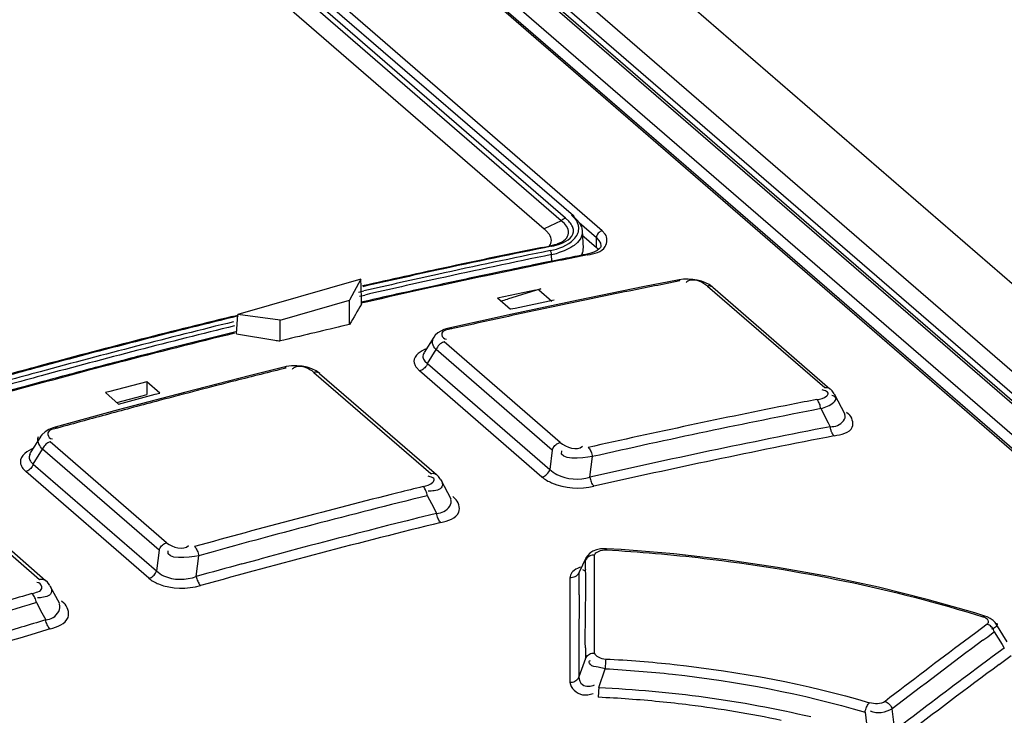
# Model space of a CAD drawing. Header units: inches. Extents: x 0 to 117, y 0 to 83.
# Tile 47 of 62: x 98.26 to 98.887, y 28.891 to 29.334. Entities that reach past the tile are written whole.
import ezdxf

# ---------------------------------------------------------------- set-up
doc = ezdxf.new("R2010")
doc.units = ezdxf.units.IN
doc.header["$LTSCALE"] = 6.431102
doc.header["$MEASUREMENT"] = 0
doc.layers.get('0').update_dxf_attribs({"linetype": 'CONTINUOUS'})

msp = doc.modelspace()

# ---------------------------------------------------------------- linework, layer by layer
at = {"color": 7, "linetype": 'CONTINUOUS'}
for p, q in [((98.31827, 29.66212), (101.93636, 26.52876)), ((98.24459, 29.6561), (99.54848, 28.5269)), ((99.52027, 28.54446), (98.24734, 29.64685)), ((99.52354, 28.54366), (98.2506, 29.64606)), ((99.49741, 28.54452), (98.23219, 29.64024)), ((98.28066, 29.63885), (99.55891, 28.53185)), ((98.2308, 29.63155), (99.48375, 28.54646)), ((98.23299, 29.63103), (99.48594, 28.54594)), ((98.6307, 29.1992), (98.27834, 29.50436)), ((98.28073, 29.49525), (98.61227, 29.20885)), ((98.60459, 29.20552), (98.27257, 29.49305)), ((98.60731, 29.20729), (98.27529, 29.49482)), ((98.27005, 29.48077), (98.59368, 29.2005)), ((98.60934, 29.2053), (98.60731, 29.20729)), ((98.61256, 29.20773), (98.61114, 29.2091)), ((98.60459, 29.20552), (98.59368, 29.2005)), ((98.60654, 29.20379), (98.60459, 29.20551)), ((98.60798, 29.20204), (98.60654, 29.20379)), ((98.60888, 29.20031), (98.60798, 29.20204)), ((98.62697, 29.19473), (98.61588, 29.20433)), ((98.6176, 29.20092), (98.61793, 29.199)), ((98.59505, 29.19922), (98.59368, 29.2005)), ((98.59706, 29.19677), (98.59505, 29.19922)), ((98.60924, 29.19866), (98.60888, 29.20031)), ((98.61767, 29.19665), (98.62697, 29.1886)), ((98.61792, 29.19906), (98.61852, 29.18806)), ((98.62696, 29.19473), (98.62856, 29.19306)), ((98.62697, 29.1886), (98.62697, 29.19473)), ((98.63258, 29.19709), (98.6307, 29.1992)), ((98.59237, 29.18858), (98.59691, 29.18949)), ((98.60245, 29.19101), (98.60404, 29.19167)), ((98.61497, 29.19182), (98.6127, 29.18984)), ((98.61661, 29.19396), (98.61497, 29.19182)), ((98.62697, 29.1886), (98.62826, 29.18729)), ((98.62856, 29.19306), (98.62953, 29.19134)), ((98.62953, 29.19134), (98.62987, 29.1896)), ((98.62987, 29.1896), (98.62987, 29.18957)), ((98.59858, 29.17966), (98.59834, 29.18402)), ((98.60647, 29.18644), (98.60261, 29.18509)), ((98.62024, 29.18417), (98.62026, 29.18417)), ((98.62272, 29.18477), (98.62026, 29.18418)), ((98.5951, 29.17912), (98.58699, 29.17747)), ((98.59895, 29.1799), (98.5951, 29.17912)), ((98.60621, 29.18137), (98.59895, 29.1799)), ((98.56739, 29.17341), (98.56079, 29.17203)), ((98.47709, 29.16847), (98.39867, 29.14583)), ((98.47709, 29.16847), (98.46988, 29.15502)), ((98.47716, 29.16369), (98.47709, 29.16847)), ((98.4774, 29.15519), (98.47716, 29.16369)), ((98.52451, 29.16425), (98.5145, 29.16206)), ((98.52732, 29.16487), (98.52451, 29.16425)), ((98.65748, 29.16365), (98.61543, 29.15509)), ((98.67856, 29.1678), (98.65748, 29.16365)), ((98.69387, 29.16702), (98.69114, 29.16772)), ((98.69766, 29.16399), (98.77225, 29.09939)), ((98.70104, 29.16323), (98.77563, 29.09863)), ((98.47561, 29.16015), (98.4789, 29.16091)), ((98.47621, 29.15755), (98.47951, 29.1583)), ((98.56396, 29.15647), (98.58813, 29.1615)), ((98.59168, 29.16222), (98.57036, 29.15576)), ((98.59865, 29.15418), (98.59026, 29.16145)), ((98.42556, 29.14223), (98.46988, 29.15502)), ((98.46988, 29.13952), (98.46988, 29.15502)), ((98.48036, 29.15442), (98.47713, 29.15368)), ((98.48041, 29.15381), (98.47727, 29.1531)), ((98.56396, 29.15647), (98.57235, 29.1492)), ((98.61543, 29.15509), (98.57334, 29.14615)), ((98.60007, 29.15495), (98.57528, 29.14982)), ((98.39504, 29.14457), (98.39879, 29.14548)), ((98.39892, 29.14496), (98.39517, 29.14405)), ((98.39776, 29.13354), (98.39867, 29.14583)), ((98.42556, 29.14223), (98.39867, 29.14583)), ((98.57334, 29.14615), (98.53305, 29.13724)), ((98.57528, 29.14982), (98.57235, 29.1492)), ((98.42556, 29.12903), (98.42556, 29.14223)), ((98.46988, 29.13952), (98.46496, 29.13838)), ((98.39776, 29.13354), (98.42234, 29.12958)), ((98.52438, 29.13269), (98.52337, 29.13135)), ((98.52346, 29.13148), (98.51727, 29.12166)), ((98.60394, 29.06443), (98.53007, 29.1284)), ((98.53037, 29.1305), (98.53163, 29.13016)), ((98.33469, 29.11906), (98.33266, 29.11854)), ((98.3366, 29.11955), (98.33469, 29.11906)), ((98.34281, 29.12115), (98.3366, 29.11955)), ((98.51943, 29.11479), (98.52495, 29.12357)), ((98.59882, 29.05959), (98.52495, 29.12357)), ((98.3163, 29.11362), (98.30395, 29.11037)), ((98.31603, 29.11421), (98.31003, 29.11263)), ((98.32268, 29.11529), (98.3163, 29.11362)), ((98.44281, 29.11231), (98.43959, 29.11295)), ((98.51781, 29.11619), (98.51943, 29.11479)), ((98.51943, 29.11479), (98.5974, 29.04726)), ((98.31003, 29.11263), (98.30799, 29.1121)), ((98.40681, 29.10712), (98.36471, 29.09633)), ((98.42788, 29.11238), (98.40681, 29.10712)), ((98.44712, 29.10906), (98.52149, 29.04466)), ((98.45076, 29.10835), (98.52513, 29.04395)), ((98.51243, 29.11206), (98.51432, 29.10996)), ((98.5923, 29.04243), (98.51432, 29.10996)), ((98.27461, 29.10318), (98.26238, 29.09985)), ((98.34068, 29.10309), (98.31732, 29.09692)), ((98.34068, 29.10309), (98.34068, 29.0949)), ((98.34908, 29.09582), (98.34068, 29.10309)), ((98.31732, 29.09692), (98.31439, 29.09618)), ((98.31439, 29.09618), (98.32279, 29.08891)), ((98.3217, 29.08985), (98.33776, 29.09419)), ((98.36471, 29.09633), (98.32259, 29.08517)), ((98.32279, 29.08891), (98.34615, 29.09509)), ((98.33776, 29.09419), (98.34068, 29.0949)), ((98.34615, 29.09509), (98.34908, 29.09582)), ((98.77195, 29.0975), (98.77075, 29.09786)), ((98.77826, 29.09546), (98.7851, 29.08255)), ((98.32259, 29.08517), (98.28234, 29.07416)), ((98.76974, 29.08597), (98.77452, 29.07694)), ((98.78619, 29.08381), (98.78751, 29.08267)), ((98.77452, 29.07694), (98.77583, 29.07446)), ((98.27299, 29.06812), (98.26658, 29.05783)), ((98.27143, 29.06701), (98.27191, 29.06823)), ((98.35338, 29.00064), (98.27925, 29.06484)), ((98.27955, 29.067), (98.2808, 29.06669)), ((98.26643, 29.0576), (98.26626, 29.0573)), ((98.26852, 29.05064), (98.2744, 29.06007)), ((98.34853, 28.99587), (98.2744, 29.06007)), ((98.59882, 29.05959), (98.5974, 29.04726)), ((98.26704, 29.05203), (98.26852, 29.05064)), ((98.26852, 29.05064), (98.34696, 28.98271)), ((98.62285, 29.04236), (98.62436, 29.05542)), ((98.26177, 29.04793), (98.26368, 29.04588)), ((98.34213, 28.97795), (98.26368, 29.04588)), ((98.19827, 29.04146), (98.2724, 28.97726)), ((98.20218, 29.04082), (98.27631, 28.97662)), ((98.52118, 29.04262), (98.51996, 29.04295)), ((98.52786, 29.0406), (98.53426, 29.02857)), ((98.52181, 29.03347), (98.51996, 29.03338)), ((98.51927, 29.03057), (98.5234, 29.0228)), ((98.53443, 29.02824), (98.53442, 29.02826)), ((98.53551, 29.03002), (98.53688, 29.02883)), ((98.52526, 29.0193), (98.51275, 29.0162)), ((98.5234, 29.0228), (98.52526, 29.0193)), ((98.34853, 28.99587), (98.34696, 28.98271)), ((98.63341, 28.99678), (98.63337, 28.99607)), ((98.64271, 28.99622), (98.63341, 28.99678)), ((98.37227, 28.97913), (98.37384, 28.99237)), ((98.4013, 28.98713), (98.41264, 28.9902)), ((98.61589, 28.98168), (98.62057, 28.99131)), ((98.61999, 28.98936), (98.62044, 28.99122)), ((98.62051, 28.99119), (98.62059, 28.99136)), ((98.62579, 28.99119), (98.6258, 28.99277)), ((98.62579, 28.98587), (98.62579, 28.99119)), ((98.61813, 28.98357), (98.61936, 28.98293)), ((98.62578, 28.9582), (98.62579, 28.98587)), ((98.27209, 28.97506), (98.27085, 28.97535)), ((98.27755, 28.9754), (98.27631, 28.97662)), ((98.61046, 28.98001), (98.61008, 28.97826)), ((98.61008, 28.97826), (98.61013, 28.91177)), ((98.27905, 28.97326), (98.28511, 28.96189)), ((98.27048, 28.96253), (98.27399, 28.95595)), ((98.27301, 28.96559), (98.27117, 28.96544)), ((98.28654, 28.96354), (98.28796, 28.96231)), ((98.61608, 28.96736), (98.61575, 28.93704)), ((98.86792, 28.9559), (98.8376, 28.96452)), ((98.28528, 28.96158), (98.28527, 28.96159)), ((98.62578, 28.93736), (98.62578, 28.9582)), ((98.27399, 28.95595), (98.27639, 28.95145)), ((98.87429, 28.95395), (98.86792, 28.9559)), ((98.87577, 28.94871), (98.86855, 28.94335)), ((98.87965, 28.94608), (98.87852, 28.94562)), ((98.87855, 28.94268), (98.88022, 28.94392)), ((98.88022, 28.94392), (98.88527, 28.93574)), ((98.88837, 28.93751), (98.88114, 28.94922)), ((98.62577, 28.9304), (98.62578, 28.93736)), ((98.86855, 28.94335), (98.86132, 28.93797)), ((98.873, 28.93856), (98.87601, 28.94079)), ((98.87601, 28.94079), (98.87855, 28.94268)), ((98.8866, 28.93359), (98.87887, 28.92789)), ((98.88527, 28.93574), (98.8866, 28.93359)), ((98.62003, 28.92699), (98.61587, 28.91516)), ((98.62256, 28.92534), (98.62323, 28.92564)), ((98.87601, 28.92577), (98.87114, 28.92216)), ((98.87887, 28.92789), (98.87601, 28.92577)), ((98.88333, 28.9231), (98.89104, 28.9288)), ((98.6325, 28.92038), (98.62813, 28.92135)), ((98.62842, 28.90841), (98.6325, 28.92038)), ((98.63259, 28.92205), (98.6325, 28.92038)), ((98.63268, 28.92364), (98.63259, 28.92205)), ((98.87114, 28.92216), (98.86341, 28.9164)), ((98.62832, 28.90601), (98.62824, 28.90453)), ((98.62842, 28.90841), (98.62832, 28.90601)), ((98.81702, 28.88124), (98.8152, 28.89477)), ((98.79795, 28.8928), (98.79951, 28.88032))]:
    msp.add_line(p, q, dxfattribs=at)
for points in [[(98.60459, 29.20552), (98.60491, 29.2059), (98.60525, 29.20622), (98.60557, 29.20649), (98.60587, 29.20669), (98.60614, 29.20685), (98.60642, 29.20699), (98.60672, 29.20712), (98.60701, 29.20721), (98.60731, 29.20729)], [(98.61114, 29.2091), (98.6114, 29.20913), (98.61165, 29.20912), (98.61189, 29.20907), (98.61211, 29.20897), (98.6123, 29.20883), (98.61246, 29.20865), (98.61258, 29.20843), (98.61265, 29.20818), (98.61269, 29.20791)], [(98.59691, 29.18949), (98.59705, 29.18959), (98.5972, 29.18966), (98.59736, 29.18969), (98.59752, 29.1897), (98.59769, 29.18968), (98.59786, 29.18963), (98.59804, 29.18955), (98.59821, 29.18944), (98.59838, 29.18931)], [(98.62987, 29.18957), (98.62977, 29.18906), (98.62946, 29.1885), (98.62873, 29.1877), (98.62733, 29.18668), (98.62529, 29.18566), (98.62272, 29.18477)], [(98.59834, 29.18402), (98.59835, 29.18432), (98.59833, 29.18464), (98.59828, 29.18496), (98.5982, 29.18528), (98.59811, 29.18559), (98.59798, 29.18588), (98.59783, 29.18615), (98.59767, 29.18638), (98.5975, 29.18656)], [(98.68246, 29.1683), (98.6797, 29.168), (98.67857, 29.1678)], [(98.68017, 29.16723), (98.67977, 29.16753), (98.67937, 29.16772), (98.67897, 29.16782), (98.67857, 29.1678)], [(98.69114, 29.16772), (98.68824, 29.16817), (98.68531, 29.16836), (98.68246, 29.1683)], [(98.70104, 29.16322), (98.70058, 29.16361), (98.69864, 29.16494), (98.69638, 29.16609), (98.69387, 29.16702)], [(98.70104, 29.16323), (98.70099, 29.16326), (98.70055, 29.16358), (98.70005, 29.16382), (98.6995, 29.16399), (98.69892, 29.16407), (98.6983, 29.16408), (98.69766, 29.16399)], [(98.53306, 29.13724), (98.53217, 29.13703), (98.52991, 29.1363), (98.52783, 29.13535), (98.52598, 29.13416), (98.52438, 29.13269)], [(98.53306, 29.13724), (98.53345, 29.13727), (98.53385, 29.13718), (98.53426, 29.13698), (98.53467, 29.13668)], [(98.53007, 29.1284), (98.52952, 29.12824), (98.52892, 29.12801), (98.52827, 29.12767), (98.52758, 29.1272), (98.52689, 29.12661), (98.52627, 29.12593), (98.52573, 29.12519), (98.52529, 29.1244), (98.52495, 29.12357)], [(98.43285, 29.11317), (98.42954, 29.11274), (98.42788, 29.11238)], [(98.43959, 29.11295), (98.43624, 29.11324), (98.43285, 29.11317)], [(98.51943, 29.11479), (98.51912, 29.11403), (98.51873, 29.1133), (98.51826, 29.11261), (98.51772, 29.11198), (98.51713, 29.11142), (98.51648, 29.11093), (98.51578, 29.11051), (98.51506, 29.11019), (98.51432, 29.10996)], [(98.42951, 29.11182), (98.42912, 29.11211), (98.42872, 29.11231), (98.42833, 29.11241), (98.42797, 29.1124), (98.42788, 29.11238)], [(98.4508, 29.10832), (98.4485, 29.10998), (98.4458, 29.11132), (98.44281, 29.11231)], [(98.45076, 29.10836), (98.45066, 29.10844), (98.45018, 29.10876), (98.44965, 29.109), (98.44907, 29.10915), (98.44845, 29.10921), (98.44779, 29.10918), (98.44712, 29.10906)], [(98.77225, 29.09939), (98.77268, 29.09946), (98.77316, 29.09949), (98.7737, 29.09946), (98.77428, 29.09934), (98.77489, 29.09911), (98.77543, 29.09879), (98.77563, 29.09863)], [(98.77833, 29.09532), (98.77791, 29.09604), (98.77699, 29.09727), (98.77589, 29.09839), (98.77563, 29.09863)], [(98.76974, 29.08597), (98.76964, 29.08674), (98.76948, 29.08752), (98.76928, 29.08829), (98.76903, 29.08901), (98.76875, 29.08968), (98.76843, 29.09032), (98.76806, 29.0909), (98.76767, 29.0914), (98.76727, 29.0918)], [(98.28233, 29.07415), (98.28114, 29.07379), (98.27838, 29.07267), (98.27596, 29.07121), (98.27394, 29.06936), (98.27298, 29.0681)], [(98.28234, 29.07415), (98.28242, 29.07417), (98.28277, 29.07419), (98.28316, 29.0741), (98.28357, 29.0739), (98.28398, 29.07359)], [(98.77695, 29.07047), (98.77676, 29.07086), (98.77659, 29.07127), (98.77643, 29.0717), (98.77629, 29.07214), (98.77616, 29.0726), (98.77605, 29.07306), (98.77596, 29.07353), (98.77589, 29.074), (98.77583, 29.07447)], [(98.77829, 29.06863), (98.77813, 29.06877), (98.77797, 29.06894), (98.77781, 29.06912), (98.77766, 29.06931), (98.77751, 29.06952), (98.77736, 29.06974), (98.77722, 29.06997), (98.77708, 29.07021), (98.77695, 29.07047)], [(98.27925, 29.06484), (98.27854, 29.06459), (98.27785, 29.06425), (98.27719, 29.06383), (98.27657, 29.06334), (98.27601, 29.06278), (98.2755, 29.06217), (98.27506, 29.06151), (98.27468, 29.0608), (98.2744, 29.06007)], [(98.59882, 29.05959), (98.59913, 29.06036), (98.59952, 29.06109), (98.59999, 29.06178), (98.60053, 29.06241), (98.60113, 29.06297), (98.60178, 29.06347), (98.60248, 29.06388), (98.6032, 29.06421), (98.60394, 29.06443)], [(98.62178, 29.06124), (98.62217, 29.06085), (98.62256, 29.06037), (98.62292, 29.05981), (98.62325, 29.0592), (98.62355, 29.05853), (98.62382, 29.05781), (98.62405, 29.05703), (98.62423, 29.05622), (98.62436, 29.05542)], [(98.26852, 29.05064), (98.26823, 29.04991), (98.26786, 29.04921), (98.26742, 29.04854), (98.26691, 29.04793), (98.26635, 29.04738), (98.26573, 29.04689), (98.26508, 29.04647), (98.26439, 29.04613), (98.26368, 29.04588)], [(98.52149, 29.04466), (98.52216, 29.04478), (98.52282, 29.04481), (98.52344, 29.04474), (98.52402, 29.04459), (98.52455, 29.04435), (98.52503, 29.04403), (98.52513, 29.04395)], [(98.52785, 29.04062), (98.52735, 29.04147), (98.52641, 29.04268), (98.5253, 29.0438), (98.52513, 29.04395)], [(98.5923, 29.04243), (98.59284, 29.04259), (98.59344, 29.04283), (98.59408, 29.04316), (98.59477, 29.04363), (98.59546, 29.04422), (98.59609, 29.0449), (98.59662, 29.04564), (98.59707, 29.04643), (98.5974, 29.04726)], [(98.62284, 29.04236), (98.62297, 29.04156), (98.62314, 29.04078), (98.62337, 29.04001), (98.62363, 29.03929), (98.62393, 29.03861), (98.62426, 29.03799), (98.62462, 29.03743), (98.62501, 29.03694), (98.62541, 29.03654)], [(98.51815, 29.03426), (98.51781, 29.03489), (98.51743, 29.03547), (98.51704, 29.03597), (98.51663, 29.03637)], [(98.51927, 29.03057), (98.51914, 29.03133), (98.51895, 29.03211), (98.51872, 29.03287), (98.51845, 29.03359), (98.51815, 29.03426)], [(98.5279, 29.0135), (98.52749, 29.0139), (98.5271, 29.01438), (98.52674, 29.01495), (98.5264, 29.01557), (98.52609, 29.01624), (98.52582, 29.01696), (98.52559, 29.01773), (98.5254, 29.01851), (98.52526, 29.0193)], [(98.34853, 28.99587), (98.34882, 28.9966), (98.34919, 28.99731), (98.34963, 28.99797), (98.35014, 28.99859), (98.35071, 28.99914), (98.35132, 28.99963), (98.35198, 29.00005), (98.35267, 29.00039), (98.35338, 29.00064)], [(98.3711, 28.99814), (98.37149, 28.99776), (98.37188, 28.99728), (98.37226, 28.99673), (98.37261, 28.99611), (98.37292, 28.99545), (98.37321, 28.99473), (98.37347, 28.99396), (98.37368, 28.99316), (98.37384, 28.99237)], [(98.63341, 28.99678), (98.63219, 28.99682), (98.62952, 28.99665), (98.62697, 28.99611), (98.62464, 28.99519), (98.62269, 28.9939), (98.62119, 28.9923), (98.62051, 28.99119)], [(98.8376, 28.96452), (98.80646, 28.97224), (98.77464, 28.97904), (98.74224, 28.98487), (98.70937, 28.9897), (98.67616, 28.99349), (98.64271, 28.99622)], [(98.6258, 28.99277), (98.62499, 28.99275), (98.62417, 28.99263), (98.62338, 28.99242), (98.62264, 28.99211), (98.62197, 28.99172), (98.62135, 28.99125), (98.62079, 28.99068), (98.62033, 28.99004), (98.61999, 28.98936)], [(98.34213, 28.97795), (98.34283, 28.97819), (98.34352, 28.97853), (98.34418, 28.97895), (98.34479, 28.97944), (98.34535, 28.98), (98.34586, 28.98061), (98.34631, 28.98127), (98.34668, 28.98198), (98.34696, 28.98271)], [(98.61588, 28.98168), (98.61556, 28.98103), (98.61512, 28.98041), (98.61459, 28.97985), (98.61399, 28.97937), (98.61332, 28.97897), (98.61258, 28.97865)], [(98.2724, 28.97726), (98.27311, 28.97742), (98.2738, 28.97748), (98.27446, 28.97744), (98.27507, 28.9773), (98.27563, 28.97708), (98.27614, 28.97676), (98.27631, 28.97662)], [(98.27903, 28.97328), (98.27864, 28.97396), (98.27755, 28.9754)], [(98.37227, 28.97913), (98.37242, 28.97835), (98.37262, 28.97759), (98.37287, 28.97684), (98.37315, 28.97612), (98.37346, 28.97545), (98.37381, 28.97483), (98.37419, 28.97426), (98.37459, 28.97376), (98.37501, 28.97335)], [(98.61258, 28.97865), (98.61177, 28.97842), (98.61093, 28.97829), (98.61008, 28.97826)], [(98.26887, 28.96681), (98.26848, 28.96738), (98.26808, 28.96788), (98.26767, 28.96828)], [(98.27048, 28.96253), (98.27031, 28.96328), (98.2701, 28.96405), (98.26984, 28.96481), (98.26955, 28.96552), (98.26923, 28.96618), (98.26887, 28.96681)], [(98.2792, 28.94569), (98.27879, 28.94609), (98.2784, 28.94658), (98.27802, 28.94713), (98.27766, 28.94775), (98.27734, 28.94842), (98.27704, 28.94914), (98.27678, 28.94989), (98.27656, 28.95067), (98.27639, 28.95145)], [(98.87297, 28.95353), (98.87331, 28.95377), (98.87365, 28.95393), (98.87396, 28.95399), (98.87425, 28.95396), (98.87429, 28.95395)], [(98.88114, 28.94922), (98.88081, 28.94972), (98.87946, 28.9512), (98.8777, 28.95247), (98.8756, 28.95349), (98.8743, 28.95395)], [(98.88022, 28.94392), (98.87998, 28.94461), (98.87966, 28.9453), (98.87927, 28.94597), (98.87881, 28.94657), (98.8783, 28.94713), (98.87774, 28.94763), (98.87711, 28.94807), (98.87645, 28.94844), (98.87577, 28.94871)], [(98.62002, 28.927), (98.62035, 28.92764), (98.62078, 28.92825), (98.62131, 28.9288), (98.6219, 28.92928), (98.62256, 28.92968), (98.62329, 28.93), (98.62409, 28.93023), (98.62493, 28.93037), (98.62577, 28.9304)], [(98.63289, 28.92657), (98.63285, 28.92615), (98.63281, 28.92562), (98.63277, 28.92501), (98.63268, 28.92364)], [(98.61013, 28.91177), (98.61093, 28.91179), (98.61174, 28.91192), (98.61252, 28.91214), (98.61325, 28.91244), (98.61391, 28.91283), (98.61452, 28.9133), (98.61507, 28.91386), (98.61552, 28.91449), (98.61587, 28.91516)], [(98.62824, 28.90453), (98.62817, 28.90322), (98.62814, 28.90267), (98.62811, 28.90221)], [(98.79795, 28.8928), (98.79813, 28.8936), (98.79836, 28.89441), (98.79863, 28.89521), (98.79894, 28.89595), (98.79927, 28.89664), (98.79962, 28.89727), (98.8, 28.89785), (98.80038, 28.89834), (98.80076, 28.89872)], [(98.81067, 28.89955), (98.81133, 28.8993), (98.81198, 28.89895), (98.8126, 28.89853), (98.81318, 28.89804), (98.8137, 28.89749), (98.81418, 28.89688), (98.8146, 28.89621), (98.81494, 28.89549), (98.8152, 28.89477)]]:
    msp.add_lwpolyline(points, dxfattribs=at)
for centre, radius, start, end in [((98.59839, 29.19129), 0.02192, 44.35561, 49.29979), ((99.59147, 24.24798), 5.04061, 101.43228, 102.21199), ((99.59284, 24.24824), 5.04015, 101.37948, 102.22789), ((99.62834, 24.13475), 5.15592, 101.53309, 102.34738), ((99.63218, 24.11992), 5.16855, 101.53838, 102.35402), ((98.58812, 29.23379), 0.05081, 281.6064, 286.57356), ((99.59203, 24.27703), 5.00186, 101.19049, 101.37831), ((99.58971, 24.28373), 4.99541, 101.1905, 101.3546), ((99.59649, 24.25034), 5.02948, 101.57887, 101.80695), ((99.59536, 24.26066), 5.01856, 101.566, 101.75355), ((99.59369, 24.2688), 5.01026, 101.37831, 101.566), ((99.60473, 24.18682), 5.10319, 102.44828, 102.75373), ((99.60463, 24.1936), 5.09605, 102.22732, 102.76936), ((99.64117, 24.07587), 5.21617, 102.34682, 102.87476), ((99.60453, 24.21635), 5.06381, 101.93942, 102.82597), ((99.60006, 24.20797), 5.08153, 102.21125, 102.44823), ((99.60286, 24.22008), 5.06041, 101.88371, 102.27126), ((99.59952, 24.24069), 5.03896, 101.75363, 101.94096), ((99.64435, 24.06413), 5.22566, 102.35348, 102.87991), ((99.632, 24.27844), 4.9806, 101.20712, 101.3966), ((99.62023, 24.33786), 4.92002, 101.01547, 101.20712), ((98.6871, 29.16344), 0.00419, 126.85668, 137.83474), ((99.61202, 24.17821), 5.10326, 102.41919, 102.81193), ((98.48846, 29.661), 0.50935, 281.28376, 281.6914), ((99.64762, 24.20103), 5.05957, 101.39673, 101.95738), ((104.12658, 25.87783), 6.5297, 149.901361, 150.03195), ((98.31472, 29.15194), 0.16271, 0.04152, 1.14609), ((98.40099, 29.71492), 0.58426, 286.42489, 286.85174), ((99.64951, 24.19206), 5.06873, 101.95732, 102.33129), ((99.63741, 24.05024), 5.24363, 103.70531, 105.09392), ((99.63939, 24.04787), 5.24586, 103.72015, 105.10808), ((99.67933, 23.91701), 5.37956, 103.80276, 105.15576), ((99.68047, 23.91382), 5.38024, 103.8063, 105.15863), ((99.63645, 24.11413), 5.15902, 103.12503, 103.57476), ((99.67383, 24.08154), 5.1819, 102.51617, 102.6995), ((99.66263, 24.132), 5.13021, 102.33117, 102.51617), ((99.63333, 24.091), 5.19243, 103.78016, 104.62047), ((99.63804, 24.06842), 5.2161, 103.75845, 104.3777), ((98.46256, 29.35336), 0.22736, 259.81066, 260.63443), ((99.65668, 23.97804), 5.31836, 105.09185, 105.57377), ((99.64788, 24.02995), 5.25581, 104.49175, 104.67907), ((99.6587, 23.97562), 5.32065, 105.10601, 105.58858), ((99.6538, 24.01048), 5.2755, 104.82523, 105.65669), ((99.70022, 23.83909), 5.46023, 105.15359, 105.60586), ((99.70103, 23.83718), 5.45959, 105.15654, 105.60581), ((99.6556, 24.00065), 5.28611, 104.76969, 105.14415), ((99.6844, 24.04032), 5.22445, 104.08088, 104.26373), ((99.67559, 24.07543), 5.18826, 103.89692, 104.08088), ((98.43686, 29.10789), 0.00471, 129.12659, 139.35629), ((99.69763, 23.98836), 5.27807, 104.26401, 104.80797), ((99.66559, 23.96386), 5.32423, 105.28095, 105.56832), ((99.70433, 23.96296), 5.30433, 104.80776, 105.16944), ((99.7351, 24.12313), 5.06206, 101.20888, 102.70531), ((99.73922, 24.10159), 5.08398, 101.02186, 101.20732), ((99.71221, 23.93384), 5.3345, 105.16934, 105.3494), ((99.73818, 24.11652), 5.06294, 101.02753, 102.70877), ((99.71825, 23.91184), 5.35732, 105.3494, 105.52885), ((99.73522, 24.12226), 5.04428, 100.96407, 102.73972), ((99.73744, 24.11817), 5.04252, 100.96525, 102.74026), ((99.7884, 23.89854), 5.29288, 104.08334, 105.53188), ((99.78176, 23.92411), 5.26647, 103.89978, 104.08097), ((99.79007, 23.89708), 5.28844, 103.90409, 105.53319), ((99.78913, 23.89942), 5.2673, 103.85385, 105.57335), ((99.78364, 23.91619), 5.25597, 103.99274, 105.12031), ((97.58623, 28.96593), 1.03403, 1.09455, 1.29821), ((99.80166, 23.84925), 5.3253, 105.24602, 105.57006), ((97.55448, 28.95956), 1.06164, 0.81074, 1.19341), ((97.76991, 28.96948), 0.85032, 0.92067, 1.09209), ((97.9538, 28.97286), 0.66639, 359.05464, 0.88362), ((97.84842, 28.96375), 0.76767, 0.27008, 0.80921), ((99.85238, 23.68118), 5.51317, 106.67441, 108.25893), ((99.82859, 23.75604), 5.44096, 106.67141, 106.8493), ((99.83308, 23.74023), 5.43876, 106.63184, 106.976), ((99.85127, 23.68413), 5.4914, 106.63526, 108.30766), ((101.36284, 25.58712), 4.1816, 126.74263, 127.61364), ((101.36168, 25.59372), 4.16911, 126.65064, 127.6472), ((99.38797, 28.93097), 0.77224, 179.54995, 180.64173), ((99.73431, 28.9476), 1.11447, 180.71514, 181.05935), ((99.90307, 28.93609), 1.28737, 180.61271, 180.93128), ((101.34743, 25.5962), 4.14006, 126.52597, 127.59725), ((101.35283, 25.58385), 4.1597, 126.75978, 127.56168), ((98.59379, 28.15597), 0.74703, 84.37264, 87.36664), ((98.59464, 28.16451), 0.73845, 82.87407, 84.37386), ((98.59766, 28.18672), 0.71604, 78.16041, 82.89336)]:
    msp.add_arc(centre, radius, start, end, dxfattribs=at)
for points, knots in [([(98.61464, 29.20481), (98.61438, 29.20532), (98.61375, 29.20634), (98.61298, 29.20727), (98.61256, 29.20773)], [0, 0, 0, 0, 0.48122, 1, 1, 1, 1]), ([(98.6124, 29.19992), (98.61224, 29.20087), (98.61141, 29.20285), (98.61009, 29.20448), (98.60934, 29.2053)], [0, 0, 0, 0, 0.46473, 1, 1, 1, 1]), ([(98.61407, 29.20662), (98.6149, 29.20576), (98.61634, 29.20401), (98.61732, 29.20194), (98.6176, 29.20092)], [0, 0, 0, 0, 0.531394, 1, 1, 1, 1]), ([(98.6157, 29.20034), (98.61573, 29.20108), (98.61557, 29.20264), (98.61501, 29.2041), (98.61464, 29.20481)], [0, 0, 0, 0, 0.482721, 1, 1, 1, 1]), ([(98.59702, 29.18952), (98.59781, 29.1905), (98.59887, 29.19313), (98.59777, 29.19567), (98.59706, 29.19677)], [0, 0, 0, 0, 0.490657, 1, 1, 1, 1]), ([(98.59838, 29.18931), (98.60044, 29.18976), (98.60602, 29.19083), (98.61305, 29.19599), (98.6124, 29.19992)], [0, 0, 0, 0, 0.346447, 1, 1, 1, 1]), ([(98.60404, 29.19167), (98.60558, 29.19239), (98.60827, 29.19415), (98.60933, 29.19732), (98.60924, 29.19866)], [0, 0, 0, 0, 0.558684, 1, 1, 1, 1]), ([(98.61264, 29.19378), (98.61352, 29.19472), (98.61501, 29.19673), (98.61566, 29.19917), (98.6157, 29.20034)], [0, 0, 0, 0, 0.525175, 1, 1, 1, 1]), ([(98.61793, 29.199), (98.61797, 29.19814), (98.61779, 29.19636), (98.61707, 29.19472), (98.61661, 29.19396)], [0, 0, 0, 0, 0.490036, 1, 1, 1, 1]), ([(98.62132, 29.18379), (98.62536, 29.18468), (98.63362, 29.186), (98.63413, 29.19493), (98.63258, 29.19709)], [0, 0, 0, 0, 0.608869, 1, 1, 1, 1]), ([(98.6307, 29.1992), (98.6297, 29.19902), (98.62785, 29.19781), (98.62697, 29.19577), (98.62696, 29.19473)], [0, 0, 0, 0, 0.494495, 1, 1, 1, 1]), ([(98.59691, 29.18949), (98.59788, 29.1897), (98.59975, 29.19013), (98.60159, 29.19069), (98.60245, 29.19101)], [0, 0, 0, 0, 0.519226, 1, 1, 1, 1]), ([(98.6127, 29.18984), (98.6118, 29.18917), (98.60978, 29.18791), (98.60763, 29.18691), (98.60647, 29.18644)], [0, 0, 0, 0, 0.473883, 1, 1, 1, 1]), ([(98.61752, 29.18358), (98.61788, 29.18426), (98.61844, 29.1857), (98.61857, 29.18725), (98.61852, 29.188)], [0, 0, 0, 0, 0.506776, 1, 1, 1, 1]), ([(98.62026, 29.18418), (98.62043, 29.18422), (98.62083, 29.18416), (98.62116, 29.18393), (98.62132, 29.18379)], [0, 0, 0, 0, 0.443891, 1, 1, 1, 1]), ([(98.68662, 29.16765), (98.68625, 29.16758), (98.68553, 29.16738), (98.68488, 29.16701), (98.68458, 29.16679)], [0, 0, 0, 0, 0.505421, 1, 1, 1, 1]), ([(98.53466, 29.13667), (98.53246, 29.13615), (98.52674, 29.13592), (98.52912, 29.1309), (98.53037, 29.1305)], [0, 0, 0, 0, 0.632571, 1, 1, 1, 1]), ([(98.52495, 29.12357), (98.52392, 29.12468), (98.52213, 29.12713), (98.52277, 29.13025), (98.5235, 29.13131)], [0, 0, 0, 0, 0.541477, 1, 1, 1, 1]), ([(98.51731, 29.12143), (98.51677, 29.12066), (98.51601, 29.11866), (98.51716, 29.11689), (98.51781, 29.11619)], [0, 0, 0, 0, 0.495972, 1, 1, 1, 1]), ([(98.51082, 29.11606), (98.51085, 29.11537), (98.51122, 29.11393), (98.51198, 29.11268), (98.51243, 29.11206)], [0, 0, 0, 0, 0.474145, 1, 1, 1, 1]), ([(98.43591, 29.11252), (98.43555, 29.11243), (98.43483, 29.11218), (98.43418, 29.11178), (98.43389, 29.11154)], [0, 0, 0, 0, 0.500916, 1, 1, 1, 1]), ([(98.76725, 29.0918), (98.76947, 29.09223), (98.77249, 29.09236), (98.77524, 29.09635), (98.7729, 29.09717), (98.77195, 29.0975)], [0, 0, 0, 0, 0.581722, 0.741533, 1, 1, 1, 1]), ([(98.76974, 29.08597), (98.77271, 29.08691), (98.77632, 29.08783), (98.78052, 29.09277), (98.7779, 29.09409), (98.77685, 29.0944)], [0, 0, 0, 0, 0.608812, 0.78686, 1, 1, 1, 1]), ([(98.77583, 29.07446), (98.77739, 29.07461), (98.78154, 29.07467), (98.78623, 29.07965), (98.78511, 29.08218)], [0, 0, 0, 0, 0.362043, 1, 1, 1, 1]), ([(98.77828, 29.06863), (98.78246, 29.06955), (98.79245, 29.07109), (98.78966, 29.08071), (98.78751, 29.08267)], [0, 0, 0, 0, 0.594959, 1, 1, 1, 1]), ([(98.28397, 29.07359), (98.28174, 29.07294), (98.2761, 29.07257), (98.27829, 29.06737), (98.27955, 29.067)], [0, 0, 0, 0, 0.63839, 1, 1, 1, 1]), ([(98.2744, 29.06007), (98.27346, 29.06107), (98.27198, 29.06318), (98.27123, 29.06583), (98.27143, 29.06701)], [0, 0, 0, 0, 0.532298, 1, 1, 1, 1]), ([(98.26641, 29.05724), (98.26603, 29.05641), (98.26566, 29.0545), (98.26648, 29.05274), (98.26704, 29.05203)], [0, 0, 0, 0, 0.499683, 1, 1, 1, 1]), ([(98.26027, 29.05197), (98.26029, 29.05127), (98.26059, 29.04982), (98.26133, 29.04854), (98.26177, 29.04793)], [0, 0, 0, 0, 0.479142, 1, 1, 1, 1]), ([(98.5974, 29.04726), (98.59869, 29.04596), (98.60606, 29.04083), (98.6161, 29.04043), (98.62285, 29.04236)], [0, 0, 0, 0, 0.207224, 1, 1, 1, 1]), ([(98.51662, 29.03637), (98.51885, 29.03695), (98.52188, 29.03733), (98.52451, 29.04149), (98.52215, 29.04231), (98.52118, 29.04262)], [0, 0, 0, 0, 0.579783, 0.744691, 1, 1, 1, 1]), ([(98.528, 29.0406), (98.52884, 29.03939), (98.52975, 29.03435), (98.52425, 29.03366), (98.52181, 29.03347)], [0, 0, 0, 0, 0.376545, 1, 1, 1, 1]), ([(98.5923, 29.04243), (98.59411, 29.04086), (98.60422, 29.03525), (98.61662, 29.03455), (98.62541, 29.03654)], [0, 0, 0, 0, 0.21049, 1, 1, 1, 1]), ([(98.52526, 29.0193), (98.52684, 29.01956), (98.53125, 29.01999), (98.53548, 29.02551), (98.53428, 29.02821)], [0, 0, 0, 0, 0.351271, 1, 1, 1, 1]), ([(98.52789, 29.0135), (98.53216, 29.01455), (98.54197, 29.01701), (98.53919, 29.02684), (98.53688, 29.02883)], [0, 0, 0, 0, 0.590455, 1, 1, 1, 1]), ([(98.6258, 28.99277), (98.62589, 28.99391), (98.629, 28.99567), (98.63165, 28.99614), (98.63337, 28.99607)], [0, 0, 0, 0, 0.3992, 1, 1, 1, 1]), ([(98.63337, 28.99607), (98.65416, 28.99489), (98.7351, 28.98786), (98.81527, 28.97138), (98.87297, 28.95353)], [0, 0, 0, 0, 0.256412, 1, 1, 1, 1]), ([(98.34696, 28.98271), (98.34824, 28.98142), (98.35568, 28.9765), (98.36572, 28.97679), (98.37227, 28.97913)], [0, 0, 0, 0, 0.206542, 1, 1, 1, 1]), ([(98.61744, 28.98515), (98.61577, 28.98465), (98.61291, 28.98361), (98.61089, 28.98117), (98.61046, 28.98001)], [0, 0, 0, 0, 0.584505, 1, 1, 1, 1]), ([(98.26767, 28.96829), (98.26991, 28.96899), (98.27553, 28.96944), (98.27337, 28.97469), (98.27209, 28.97506)], [0, 0, 0, 0, 0.638956, 1, 1, 1, 1]), ([(98.34213, 28.97795), (98.34392, 28.97639), (98.35403, 28.97096), (98.36641, 28.97095), (98.37501, 28.97335)], [0, 0, 0, 0, 0.209951, 1, 1, 1, 1]), ([(98.27918, 28.97326), (98.28007, 28.97199), (98.28106, 28.96685), (98.2755, 28.96587), (98.27301, 28.96559)], [0, 0, 0, 0, 0.381642, 1, 1, 1, 1]), ([(98.27639, 28.95145), (98.27799, 28.95182), (98.28263, 28.95266), (98.28644, 28.95869), (98.28513, 28.96157)], [0, 0, 0, 0, 0.341842, 1, 1, 1, 1]), ([(98.2792, 28.94569), (98.28354, 28.94699), (98.29324, 28.95021), (98.29037, 28.96022), (98.28796, 28.96231)], [0, 0, 0, 0, 0.586978, 1, 1, 1, 1]), ([(98.87297, 28.95353), (98.87422, 28.95314), (98.87658, 28.95218), (98.87646, 28.94922), (98.87577, 28.94871)], [0, 0, 0, 0, 0.605129, 1, 1, 1, 1]), ([(98.8818, 28.94944), (98.88212, 28.94899), (98.88219, 28.94714), (98.88052, 28.94648), (98.87965, 28.94608)], [0, 0, 0, 0, 0.364148, 1, 1, 1, 1]), ([(98.62813, 28.92135), (98.62633, 28.92183), (98.62352, 28.92124), (98.62195, 28.92501), (98.62256, 28.92534)], [0, 0, 0, 0, 0.727248, 1, 1, 1, 1]), ([(98.62577, 28.9304), (98.62577, 28.92928), (98.62869, 28.92734), (98.63121, 28.92666), (98.63289, 28.92657)], [0, 0, 0, 0, 0.399785, 1, 1, 1, 1]), ([(98.63289, 28.92657), (98.64744, 28.92594), (98.70404, 28.92117), (98.7603, 28.91081), (98.80076, 28.89872)], [0, 0, 0, 0, 0.256393, 1, 1, 1, 1]), ([(98.6325, 28.92038), (98.64684, 28.91963), (98.70264, 28.9151), (98.75799, 28.90447), (98.79795, 28.8928)], [0, 0, 0, 0, 0.25641, 1, 1, 1, 1]), ([(98.61587, 28.91516), (98.61577, 28.91337), (98.61786, 28.90845), (98.62347, 28.90905), (98.62577, 28.91016)], [0, 0, 0, 0, 0.412826, 1, 1, 1, 1]), ([(98.61013, 28.91177), (98.61041, 28.90802), (98.61667, 28.90253), (98.62269, 28.90396), (98.62483, 28.90461)], [0, 0, 0, 0, 0.626428, 1, 1, 1, 1])]:
    msp.add_open_spline(points, degree=3, knots=knots, dxfattribs=at)
for points in [[(98.5975, 29.18656), (98.60297, 29.18768), (98.60878, 29.18973), (98.61264, 29.19378)], [(98.69766, 29.16399), (98.69467, 29.16647), (98.69043, 29.16836), (98.68662, 29.16765)], [(98.5188, 29.12412), (98.51526, 29.12279), (98.51066, 29.11984), (98.51082, 29.11606)], [(98.44712, 29.10906), (98.4441, 29.11155), (98.43971, 29.11343), (98.43591, 29.11252)], [(98.60394, 29.06443), (98.60762, 29.06139), (98.61481, 29.05866), (98.61805, 29.06215)], [(98.26871, 29.06089), (98.26493, 29.05933), (98.2602, 29.05606), (98.26027, 29.05197)], [(98.62435, 29.05542), (98.61781, 29.05448), (98.60281, 29.05271), (98.60484, 29.05901)], [(98.35338, 29.00064), (98.357, 28.99765), (98.36433, 28.99535), (98.36735, 28.99893)], [(98.37384, 28.99236), (98.36739, 28.99119), (98.35255, 28.98918), (98.35441, 28.99546)], [(98.61993, 28.93369), (98.61981, 28.94308), (98.61995, 28.95248), (98.6201, 28.96187)], [(98.62842, 28.90841), (98.6738, 28.90639), (98.71921, 28.90027), (98.76343, 28.88988)], [(98.81067, 28.89955), (98.80797, 28.89763), (98.80396, 28.89785), (98.80076, 28.89872)], [(98.8152, 28.89477), (98.81115, 28.89263), (98.80546, 28.89105), (98.80153, 28.89341)]]:
    msp.add_open_spline(points, degree=3, dxfattribs=at)

doc.saveas('drawing.dxf')
